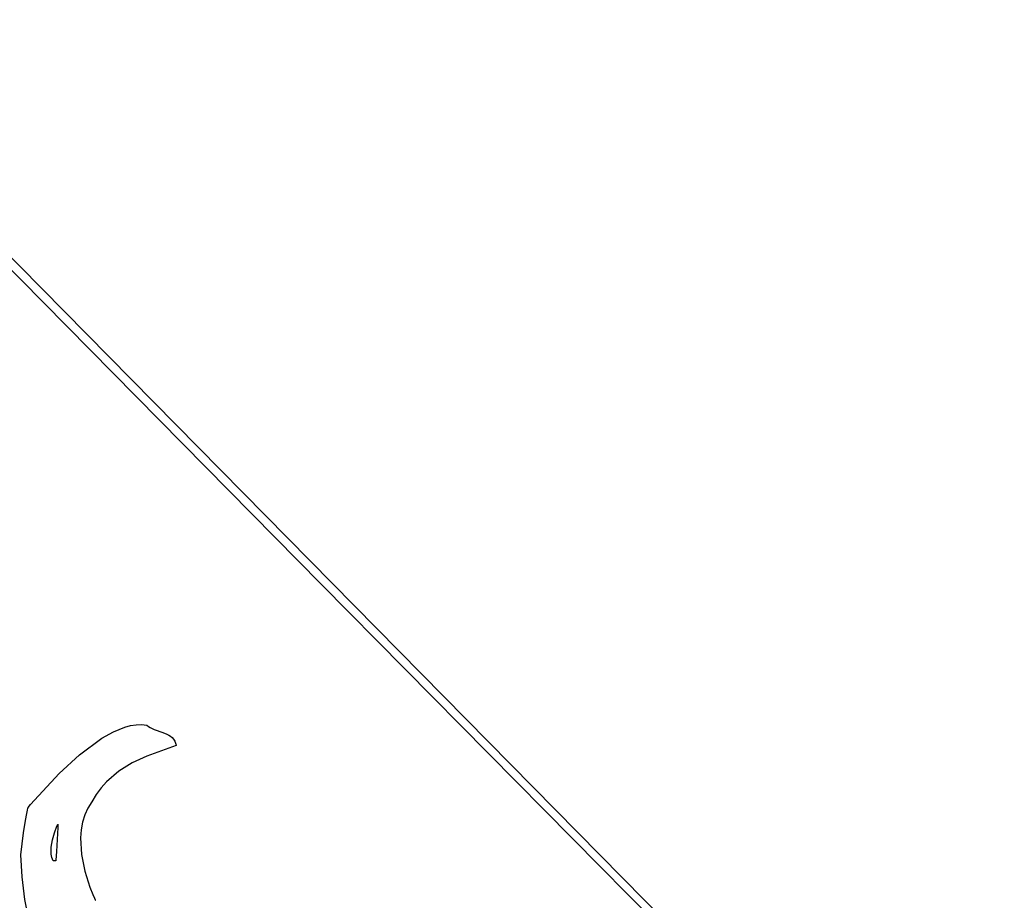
# Model space of a CAD drawing. Extents: x -74.1 to 10.8, y -36.7 to 44.6.
# Tile 93 of 199: x -60.1 to -58.7, y 31.6 to 32.9. Entities that reach past the tile are written whole.
import ezdxf

# ---------------------------------------------------------------- set-up
doc = ezdxf.new("R2010")
doc.units = 0

msp = doc.modelspace()

# ---------------------------------------------------------------- linework, layer by layer
at = {"layer": 'Layer 1', "color": 7, "linetype": 'CONTINUOUS'}
for p, q in [((-59.703216, 32.074583), (-60.506927, 32.889348)), ((-60.484342, 32.884498), (-58.717121, 31.09184)), ((-58.751851, 31.11238), (-59.703216, 32.074583)), ((-60.003028, 31.861447), (-59.986444, 31.868112)), ((-59.986444, 31.868112), (-59.978288, 31.870276)), ((-59.978288, 31.870276), (-59.970272, 31.87156)), ((-59.970272, 31.87156), (-59.962436, 31.871887)), ((-59.962436, 31.871887), (-59.954815, 31.871179)), ((-59.954815, 31.871179), (-59.952514, 31.869207)), ((-59.952514, 31.869207), (-59.949956, 31.867515)), ((-59.949956, 31.867515), (-59.944259, 31.864774)), ((-60.052235, 31.828301), (-60.019722, 31.852182)), ((-60.019722, 31.852182), (-60.003028, 31.861447)), ((-59.944259, 31.864774), (-59.931833, 31.86044)), ((-59.931833, 31.86044), (-59.925847, 31.858037)), ((-59.925847, 31.858037), (-59.923074, 31.856598)), ((-59.923074, 31.856598), (-59.920508, 31.854935)), ((-59.920508, 31.854935), (-59.918198, 31.852995)), ((-59.918198, 31.852995), (-59.916189, 31.850729)), ((-59.912723, 31.841662), (-59.955039, 31.826136)), ((-59.916189, 31.850729), (-59.914527, 31.848086)), ((-59.914527, 31.848086), (-59.913259, 31.845015)), ((-59.913259, 31.845015), (-59.912787, 31.843303)), ((-59.912787, 31.843303), (-59.912594, 31.8424)), ((-59.912482, 31.841783), (-59.912723, 31.841662)), ((-59.912594, 31.8424), (-59.912509, 31.841936)), ((-59.912509, 31.841936), (-59.912482, 31.841783)), ((-60.081568, 31.801381), (-60.052235, 31.828301)), ((-59.955039, 31.826136), (-59.975825, 31.816358)), ((-59.975825, 31.816358), (-59.995373, 31.804328)), ((-60.122569, 31.756203), (-60.081568, 31.801381)), ((-59.995373, 31.804328), (-60.01294, 31.789366)), ((-60.020747, 31.780572), (-60.027781, 31.77079)), ((-60.01294, 31.789366), (-60.020747, 31.780572)), ((-60.027781, 31.77079), (-60.034052, 31.760257)), ((-60.126419, 31.7512), (-60.126366, 31.751471)), ((-60.126348, 31.751494), (-60.126274, 31.751589)), ((-60.126274, 31.751589), (-60.125958, 31.751991)), ((-60.125958, 31.751991), (-60.122569, 31.756203)), ((-60.039933, 31.751288), (-60.044418, 31.74147)), ((-60.034052, 31.760257), (-60.039933, 31.751288)), ((-60.129903, 31.733305), (-60.127981, 31.743232)), ((-60.127981, 31.743232), (-60.126951, 31.748491)), ((-60.126951, 31.748491), (-60.126419, 31.7512)), ((-60.044418, 31.74147), (-60.047601, 31.730939)), ((-60.133126, 31.715392), (-60.129903, 31.733305)), ((-60.088303, 31.715511), (-60.08461, 31.724933)), ((-60.08355, 31.723324), (-60.085387, 31.688392)), ((-60.08461, 31.724933), (-60.083636, 31.72714)), ((-60.083636, 31.72714), (-60.083392, 31.727681)), ((-60.083338, 31.727356), (-60.08355, 31.723324)), ((-60.083392, 31.727681), (-60.083331, 31.727816)), ((-60.083317, 31.727748), (-60.083338, 31.727356)), ((-60.083312, 31.72784), (-60.083317, 31.727748)), ((-60.047601, 31.730939), (-60.049573, 31.71983)), ((-60.136541, 31.683966), (-60.133126, 31.715392)), ((-60.091263, 31.705431), (-60.088303, 31.715511)), ((-60.049573, 31.71983), (-60.050427, 31.708277)), ((-60.093128, 31.689915), (-60.092942, 31.695076)), ((-60.092942, 31.695076), (-60.091263, 31.705431)), ((-60.050427, 31.708277), (-60.049156, 31.684386)), ((-60.134883, 31.652009), (-60.136541, 31.683966)), ((-60.092789, 31.684831), (-60.093128, 31.689915)), ((-60.091854, 31.67987), (-60.092789, 31.684831)), ((-60.085387, 31.688392), (-60.086033, 31.676094)), ((-60.049156, 31.684386), (-60.044529, 31.66035)), ((-60.090256, 31.675081), (-60.091854, 31.67987)), ((-60.086445, 31.675081), (-60.090256, 31.675081)), ((-60.086126, 31.675081), (-60.086445, 31.675081)), ((-60.086083, 31.675149), (-60.086086, 31.675086)), ((-60.086033, 31.676094), (-60.086083, 31.675149)), ((-60.131182, 31.619181), (-60.134883, 31.652009)), ((-60.044529, 31.66035), (-60.037291, 31.637252)), ((-60.037291, 31.637252), (-60.032925, 31.626394)), ((-60.032925, 31.626394), (-60.030596, 31.621196)), ((-60.126373, 31.594771), (-60.131182, 31.619181)), ((-60.030596, 31.621196), (-60.0294, 31.618663)), ((-60.0294, 31.618663), (-60.029249, 31.618349)), ((-60.029249, 31.618349), (-60.029145, 31.618136))]:
    msp.add_line(p, q, dxfattribs=at)

doc.saveas('drawing.dxf')
